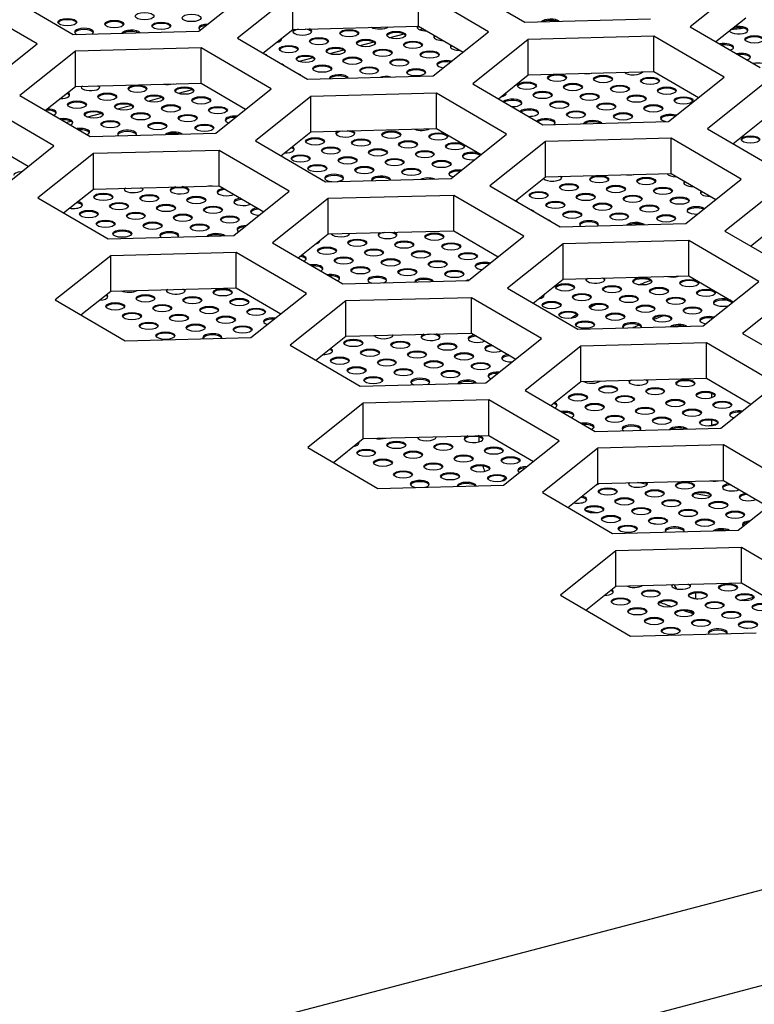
# Model space of a CAD drawing. Header units: millimetres. Extents: x 0 to 841, y 0 to 594.
# Tile 18 of 24: x 607 to 624, y 239 to 261. Entities that reach past the tile are written whole.
import ezdxf

# ---------------------------------------------------------------- set-up
doc = ezdxf.new("R2010")
doc.units = ezdxf.units.MM
for name, color, linetype in [('COMPONENT4_ANT_4', 7, 'Continuous'), ('Default', 7, 'Continuous'), ('TOPV-V6.0', 7, 'Continuous'), ('TR30风扇-V6.PQ', 7, 'Continuous'), ('贴F_', 7, 'Continuous')]:
    doc.layers.add(name, color=color, linetype=linetype)

# ---------------------------------------------------------------- blocks, each defined once
blk = doc.blocks.new('SE6')
at = {"layer": 'COMPONENT4_ANT_4', "color": 7, "linetype": 'Continuous'}
for p, q in [((84.67, 58.315), (84.594, 58.295)), ((83.529, 58.015), (83.207, 57.931)), ((84.222, 58.197), (83.9, 58.113)), ((82.835, 57.833), (82.513, 57.749)), ((82.142, 57.652), (81.82, 57.567)), ((79.368, 56.924), (79.046, 56.839)), ((78.674, 56.742), (78.352, 56.657)), ((77.981, 56.56), (77.658, 56.475)), ((76.594, 56.196), (76.49, 56.169)), ((77.287, 56.378), (76.965, 56.293)), ((90.903, 45.39), (90.903, 45.263))]:
    blk.add_line(p, q, dxfattribs=at)
for major_axis, start_param, end_param in [((1.1, 0), 3.231876, 3.46152), ((1.1, 0), 3.932839, 4.174208), ((1.1, 0), -1.189764, -0.980229), ((-1.1, 0), -4.121822, -3.994552)]:
    blk.add_ellipse((91.515, 45.621), major_axis=major_axis, ratio=0.391422, start_param=start_param, end_param=end_param, dxfattribs=at)
at = {"layer": 'TOPV-V6.0', "color": 7, "linetype": 'Continuous'}
for p, q in [((85.387, 59.409), (86.994, 58.471)), ((92.056, 59.381), (90.783, 58.367)), ((75.034, 59.128), (76.641, 58.189)), ((79.521, 58.265), (80.794, 59.279)), ((81.676, 59.116), (80.403, 58.102)), ((81.676, 58.306), (81.676, 59.116)), ((86.163, 58.253), (84.556, 59.191)), ((84.556, 58.382), (84.556, 59.191)), ((75.81, 57.971), (74.203, 58.91)), ((86.994, 58.471), (89.874, 58.546)), ((91.37, 58.025), (92.056, 58.572)), ((76.641, 58.189), (79.521, 58.265)), ((80.989, 57.759), (81.676, 58.306)), ((81.676, 58.306), (84.556, 58.382)), ((84.556, 58.382), (85.577, 57.785)), ((84.891, 57.239), (86.163, 58.253)), ((90.783, 58.367), (92.391, 57.429)), ((80.403, 58.102), (82.01, 57.163)), ((87.072, 58.074), (85.799, 57.059)), ((89.952, 58.149), (87.072, 58.074)), ((87.072, 57.264), (87.072, 58.074)), ((91.56, 57.211), (89.952, 58.149)), ((89.952, 57.339), (89.952, 58.149)), ((74.538, 56.957), (75.81, 57.971)), ((76.692, 57.808), (75.419, 56.794)), ((79.572, 57.884), (76.692, 57.808)), ((76.692, 56.998), (76.692, 57.808)), ((81.18, 56.945), (79.572, 57.884)), ((79.572, 57.074), (79.572, 57.884)), ((87.072, 57.264), (89.952, 57.339)), ((89.952, 57.339), (90.973, 56.743)), ((82.01, 57.163), (84.891, 57.239)), ((86.386, 56.717), (87.072, 57.264)), ((90.287, 56.197), (91.56, 57.211)), ((76.006, 56.451), (76.692, 56.998)), ((76.692, 56.998), (79.572, 57.074)), ((79.572, 57.074), (80.593, 56.478)), ((79.907, 55.931), (81.18, 56.945)), ((85.799, 57.059), (87.407, 56.121)), ((92.45, 57.042), (91.178, 56.028)), ((75.419, 56.794), (77.026, 55.855)), ((82.088, 56.766), (80.816, 55.752)), ((84.969, 56.842), (82.088, 56.766)), ((82.088, 55.956), (82.088, 56.766)), ((86.576, 55.903), (84.969, 56.842)), ((84.969, 56.032), (84.969, 56.842)), ((76.196, 55.637), (74.588, 56.576)), ((87.407, 56.121), (90.287, 56.197)), ((91.764, 55.686), (92.45, 56.232)), ((82.088, 55.956), (84.969, 56.032)), ((84.969, 56.032), (85.99, 55.436)), ((91.178, 56.028), (92.785, 55.089)), ((74.588, 55.766), (75.609, 55.17)), ((77.026, 55.855), (79.907, 55.931)), ((80.816, 55.752), (82.423, 54.813)), ((81.402, 55.409), (82.088, 55.956)), ((85.303, 54.889), (86.576, 55.903)), ((87.467, 55.734), (86.194, 54.72)), ((90.347, 55.81), (87.467, 55.734)), ((87.467, 54.925), (87.467, 55.734)), ((91.954, 54.872), (90.347, 55.81)), ((90.347, 55), (90.347, 55.81)), ((74.923, 54.623), (76.196, 55.637)), ((79.985, 55.534), (77.105, 55.458)), ((81.592, 54.595), (79.985, 55.534)), ((79.985, 54.724), (79.985, 55.534)), ((77.105, 55.458), (75.832, 54.444)), ((77.105, 54.648), (77.105, 55.458)), ((82.423, 54.813), (85.303, 54.889)), ((86.78, 54.378), (87.467, 54.925)), ((87.467, 54.925), (90.347, 55)), ((90.347, 55), (91.368, 54.404)), ((90.682, 53.857), (91.954, 54.872)), ((76.418, 54.102), (77.105, 54.648)), ((77.105, 54.648), (79.985, 54.724)), ((79.985, 54.724), (81.006, 54.128)), ((86.194, 54.72), (87.801, 53.782)), ((92.854, 54.698), (91.581, 53.683)), ((75.832, 54.444), (77.439, 53.505)), ((80.32, 53.581), (81.592, 54.595)), ((82.483, 54.427), (81.21, 53.413)), ((85.363, 54.502), (82.483, 54.427)), ((82.483, 53.617), (82.483, 54.427)), ((86.971, 53.564), (85.363, 54.502)), ((85.363, 53.693), (85.363, 54.502)), ((87.801, 53.782), (90.682, 53.857)), ((92.168, 53.341), (92.854, 53.888)), ((77.439, 53.505), (80.32, 53.581)), ((81.797, 53.07), (82.483, 53.617)), ((82.483, 53.617), (85.363, 53.693)), ((85.363, 53.693), (86.384, 53.096)), ((85.698, 52.55), (86.971, 53.564)), ((91.581, 53.683), (93.189, 52.745)), ((81.21, 53.413), (82.818, 52.474)), ((87.87, 53.39), (86.598, 52.376)), ((90.751, 53.466), (87.87, 53.39)), ((87.87, 52.58), (87.87, 53.39)), ((92.358, 52.527), (90.751, 53.466)), ((90.751, 52.656), (90.751, 53.466)), ((77.499, 53.119), (76.226, 52.105)), ((80.379, 53.195), (77.499, 53.119)), ((77.499, 52.309), (77.499, 53.119)), ((81.987, 52.256), (80.379, 53.195)), ((80.379, 52.385), (80.379, 53.195)), ((87.184, 52.033), (87.87, 52.58)), ((87.87, 52.58), (90.751, 52.656)), ((90.751, 52.656), (91.772, 52.06)), ((77.499, 52.309), (80.379, 52.385)), ((80.379, 52.385), (81.4, 51.789)), ((82.818, 52.474), (85.698, 52.55)), ((86.598, 52.376), (88.205, 51.437)), ((91.085, 51.513), (92.358, 52.527)), ((93.258, 52.353), (91.985, 51.339)), ((76.813, 51.762), (77.499, 52.309)), ((80.714, 51.242), (81.987, 52.256)), ((85.767, 52.158), (82.887, 52.082)), ((87.374, 51.219), (85.767, 52.158)), ((85.767, 51.348), (85.767, 52.158)), ((76.226, 52.105), (77.834, 51.166)), ((82.887, 52.082), (81.614, 51.068)), ((82.887, 51.272), (82.887, 52.082)), ((88.205, 51.437), (91.085, 51.513)), ((77.834, 51.166), (80.714, 51.242)), ((82.2, 50.726), (82.887, 51.272)), ((82.887, 51.272), (85.767, 51.348)), ((85.767, 51.348), (86.788, 50.752)), ((86.101, 50.205), (87.374, 51.219)), ((91.985, 51.339), (93.592, 50.4)), ((81.614, 51.068), (83.221, 50.129)), ((88.274, 51.045), (87.001, 50.031)), ((91.154, 51.121), (88.274, 51.045)), ((88.274, 50.236), (88.274, 51.045)), ((92.762, 50.182), (91.154, 51.121)), ((91.154, 50.311), (91.154, 51.121)), ((83.221, 50.129), (86.101, 50.205)), ((87.588, 49.689), (88.274, 50.236)), ((88.274, 50.236), (91.154, 50.311)), ((91.154, 50.311), (92.175, 49.715)), ((91.489, 49.168), (92.762, 50.182)), ((87.001, 50.031), (88.609, 49.093)), ((83.29, 49.738), (82.017, 48.724)), ((86.171, 49.813), (83.29, 49.738)), ((83.29, 48.928), (83.29, 49.738)), ((87.778, 48.875), (86.171, 49.813)), ((86.171, 49.003), (86.171, 49.813)), ((83.29, 48.928), (86.171, 49.003)), ((86.171, 49.003), (87.191, 48.407)), ((88.609, 49.093), (91.489, 49.168)), ((82.604, 48.381), (83.29, 48.928)), ((86.505, 47.861), (87.778, 48.875)), ((91.549, 48.782), (88.669, 48.706)), ((93.156, 47.843), (91.549, 48.782)), ((91.549, 47.972), (91.549, 48.782)), ((82.017, 48.724), (83.625, 47.785)), ((88.669, 48.706), (87.396, 47.692)), ((88.669, 47.896), (88.669, 48.706)), ((83.625, 47.785), (86.505, 47.861)), ((87.982, 47.35), (88.669, 47.896)), ((88.669, 47.896), (91.549, 47.972)), ((91.549, 47.972), (92.57, 47.376)), ((91.883, 46.829), (93.156, 47.843)), ((87.396, 47.692), (89.003, 46.753)), ((89.003, 46.753), (91.883, 46.829)), ((89.081, 46.356), (87.808, 45.342)), ((91.962, 46.432), (89.081, 46.356)), ((89.081, 45.547), (89.081, 46.356)), ((93.569, 45.493), (91.962, 46.432)), ((91.962, 45.622), (91.962, 46.432)), ((89.081, 45.547), (91.962, 45.622)), ((91.962, 45.622), (92.983, 45.026)), ((88.395, 45), (89.081, 45.547)), ((87.808, 45.342), (89.416, 44.404)), ((89.416, 44.404), (92.296, 44.479)), ((55.469, 28.896), (96.036, 39.54)), ((55.646, 26.743), (96.916, 37.573))]:
    blk.add_line(p, q, dxfattribs=at)
at = {"layer": 'TR30风扇-V6.PQ', "color": 7, "linetype": 'Continuous'}
for p, q in [((91.283, 51.67), (91.283, 51.692)), ((91.283, 49.864), (91.283, 49.962)), ((91.283, 49.233), (91.283, 49.349)), ((89.798, 47.877), (89.574, 47.92)), ((91.248, 47.598), (90.899, 47.665)), ((88.641, 47.227), (88.383, 47.277)), ((90.039, 46.958), (89.875, 46.99)), ((90.566, 46.857), (90.476, 46.875))]:
    blk.add_line(p, q, dxfattribs=at)
for centre, major_axis, start_param, end_param in [((97.436, 49.782), (-22.5, 0), -1.327722, -1.312976), ((98.939, 48.904), (13, 0), -3.940587, -3.913474), ((98.939, 48.904), (13, 0), -3.795747, -3.776767), ((98.939, 48.904), (13, 0), -3.739244, -3.719264), ((98.939, 47.984), (13, 0), -3.971214, -3.947476), ((98.939, 47.984), (13, 0), -3.912124, -3.896477), ((98.939, 44.763), (-13.75, 0), -0.980229, -0.973136), ((98.939, 44.763), (-13.75, 0), -0.991725, -0.980229), ((98.939, 48.904), (13, 0), 3.129402, 3.151796), ((98.939, 48.904), (13, 0), 3.260334, 3.285929), ((98.939, 45.683), (-13.75, 0), -0.450222, -0.434849), ((98.939, 48.904), (13, 0), 3.963682, 3.992328), ((98.939, 48.904), (13, 0), 4.020094, 4.04209), ((98.939, 48.904), (13, 0), 4.142308, 4.157373)]:
    blk.add_ellipse(centre, major_axis=major_axis, ratio=0.391422, start_param=start_param, end_param=end_param, dxfattribs=at)
at = {"layer": '贴F_', "color": 7, "linetype": 'Continuous'}
for centre, major_axis in [((78.276, 58.61), (-0.217, 0)), ((76.505, 58.47), (-0.217, 0)), ((77.582, 58.428), (-0.217, 0)), ((78.659, 58.386), (-0.217, 0)), ((79.353, 58.568), (-0.217, 0)), ((82.968, 58.218), (-0.217, 0)), ((84.045, 58.176), (-0.217, 0)), ((82.274, 58.036), (-0.217, 0)), ((83.351, 57.994), (-0.217, 0)), ((84.428, 57.952), (-0.217, 0)), ((92.256, 58.077), (0.217, 0)), ((81.581, 57.854), (-0.217, 0)), ((82.658, 57.812), (-0.217, 0)), ((83.735, 57.77), (-0.217, 0)), ((84.812, 57.729), (-0.217, 0)), ((81.964, 57.63), (-0.217, 0)), ((83.041, 57.589), (-0.217, 0)), ((84.118, 57.547), (-0.217, 0)), ((82.348, 57.407), (-0.217, 0)), ((83.425, 57.365), (-0.217, 0)), ((84.502, 57.323), (-0.217, 0)), ((87.04, 57.015), (-0.217, 0)), ((87.733, 57.197), (-0.217, 0)), ((88.788, 57.168), (0.217, 0)), ((89.865, 57.126), (0.217, 0)), ((78.113, 56.945), (-0.217, 0)), ((79.19, 56.903), (-0.217, 0)), ((87.401, 56.804), (0.217, 0)), ((88.095, 56.986), (0.217, 0)), ((89.172, 56.944), (0.217, 0)), ((90.249, 56.902), (0.217, 0)), ((76.726, 56.581), (-0.217, 0)), ((77.419, 56.763), (-0.217, 0)), ((78.497, 56.721), (-0.217, 0)), ((79.574, 56.679), (-0.217, 0)), ((87.785, 56.58), (0.217, 0)), ((88.478, 56.762), (0.217, 0)), ((89.555, 56.72), (0.217, 0)), ((90.632, 56.678), (0.217, 0)), ((77.11, 56.357), (-0.217, 0)), ((77.803, 56.539), (-0.217, 0)), ((78.88, 56.497), (-0.217, 0)), ((79.957, 56.455), (-0.217, 0)), ((88.168, 56.356), (0.217, 0)), ((88.862, 56.538), (0.217, 0)), ((89.939, 56.496), (0.217, 0)), ((77.493, 56.133), (-0.217, 0)), ((78.187, 56.315), (-0.217, 0)), ((79.264, 56.273), (-0.217, 0)), ((89.245, 56.314), (0.217, 0)), ((78.57, 56.091), (-0.217, 0)), ((79.647, 56.049), (-0.217, 0)), ((83.933, 55.894), (0.217, 0)), ((82.185, 55.741), (-0.217, 0)), ((83.24, 55.712), (0.217, 0)), ((84.317, 55.67), (0.217, 0)), ((85.011, 55.852), (0.217, 0)), ((92.167, 55.782), (0.217, 0)), ((82.546, 55.53), (0.217, 0)), ((83.624, 55.488), (0.217, 0)), ((84.701, 55.446), (0.217, 0)), ((85.394, 55.628), (0.217, 0)), ((81.853, 55.348), (0.217, 0)), ((82.93, 55.306), (0.217, 0)), ((84.007, 55.264), (0.217, 0)), ((85.084, 55.222), (0.217, 0)), ((82.236, 55.124), (0.217, 0)), ((83.314, 55.082), (0.217, 0)), ((84.391, 55.04), (0.217, 0)), ((88.699, 54.872), (0.217, 0)), ((89.776, 54.83), (0.217, 0)), ((88.005, 54.69), (0.217, 0)), ((89.082, 54.648), (0.217, 0)), ((90.16, 54.606), (0.217, 0)), ((77.33, 54.467), (-0.217, 0)), ((78.385, 54.438), (0.217, 0)), ((79.462, 54.396), (0.217, 0)), ((87.312, 54.508), (0.217, 0)), ((88.389, 54.466), (0.217, 0)), ((89.466, 54.424), (0.217, 0)), ((90.543, 54.382), (0.217, 0)), ((76.998, 54.074), (0.217, 0)), ((77.692, 54.256), (0.217, 0)), ((78.769, 54.214), (0.217, 0)), ((79.846, 54.172), (0.217, 0)), ((87.695, 54.284), (0.217, 0)), ((88.773, 54.242), (0.217, 0)), ((89.85, 54.2), (0.217, 0)), ((77.382, 53.85), (0.217, 0)), ((78.075, 54.032), (0.217, 0)), ((79.152, 53.99), (0.217, 0)), ((80.23, 53.948), (0.217, 0)), ((88.079, 54.06), (0.217, 0)), ((89.156, 54.018), (0.217, 0)), ((90.233, 53.976), (0.217, 0)), ((77.765, 53.626), (0.217, 0)), ((78.459, 53.808), (0.217, 0)), ((79.536, 53.766), (0.217, 0)), ((83.151, 53.416), (0.217, 0)), ((84.921, 53.556), (0.217, 0)), ((82.457, 53.234), (0.217, 0)), ((83.534, 53.192), (0.217, 0)), ((84.228, 53.374), (0.217, 0)), ((85.305, 53.332), (0.217, 0)), ((82.841, 53.01), (0.217, 0)), ((83.918, 52.968), (0.217, 0)), ((84.611, 53.15), (0.217, 0)), ((85.688, 53.108), (0.217, 0)), ((83.224, 52.786), (0.217, 0)), ((84.301, 52.744), (0.217, 0)), ((84.995, 52.926), (0.217, 0)), ((85.378, 52.702), (0.217, 0)), ((89.687, 52.534), (0.217, 0)), ((90.764, 52.492), (0.217, 0)), ((80.067, 52.282), (0.217, 0)), ((87.916, 52.394), (0.217, 0)), ((88.993, 52.352), (0.217, 0)), ((90.07, 52.311), (0.217, 0)), ((91.147, 52.269), (0.217, 0)), ((78.296, 52.142), (0.217, 0)), ((79.373, 52.1), (0.217, 0)), ((80.45, 52.058), (0.217, 0)), ((88.3, 52.171), (0.217, 0)), ((89.377, 52.129), (0.217, 0)), ((90.454, 52.087), (0.217, 0)), ((77.603, 51.96), (0.217, 0)), ((78.68, 51.918), (0.217, 0)), ((79.757, 51.876), (0.217, 0)), ((80.834, 51.834), (0.217, 0)), ((87.606, 51.989), (0.217, 0)), ((88.683, 51.947), (0.217, 0)), ((89.76, 51.905), (0.217, 0)), ((90.837, 51.863), (0.217, 0)), ((77.986, 51.736), (0.217, 0)), ((79.063, 51.694), (0.217, 0)), ((80.14, 51.652), (0.217, 0)), ((87.99, 51.765), (0.217, 0)), ((89.067, 51.723), (0.217, 0)), ((90.144, 51.681), (0.217, 0)), ((78.37, 51.512), (0.217, 0)), ((79.447, 51.47), (0.217, 0)), ((80.524, 51.428), (0.217, 0)), ((88.373, 51.541), (0.217, 0)), ((78.753, 51.288), (0.217, 0)), ((83.062, 51.121), (0.217, 0)), ((84.139, 51.079), (0.217, 0)), ((85.216, 51.037), (0.217, 0)), ((82.752, 50.715), (0.217, 0)), ((83.445, 50.897), (0.217, 0)), ((84.522, 50.855), (0.217, 0)), ((85.599, 50.813), (0.217, 0)), ((83.135, 50.491), (0.217, 0)), ((83.829, 50.673), (0.217, 0)), ((84.906, 50.631), (0.217, 0)), ((85.983, 50.589), (0.217, 0)), ((83.519, 50.267), (0.217, 0)), ((84.212, 50.449), (0.217, 0)), ((85.289, 50.407), (0.217, 0)), ((88.904, 50.057), (0.217, 0)), ((89.981, 50.015), (0.217, 0)), ((90.675, 50.197), (0.217, 0)), ((88.211, 49.875), (0.217, 0)), ((89.288, 49.833), (0.217, 0)), ((91.137, 49.927), (-0.217, 0)), ((88.594, 49.651), (0.217, 0)), ((89.75, 49.563), (-0.217, 0)), ((90.443, 49.745), (-0.217, 0)), ((91.521, 49.703), (-0.217, 0)), ((89.056, 49.381), (-0.217, 0)), ((90.133, 49.339), (-0.217, 0)), ((90.827, 49.521), (-0.217, 0)), ((91.211, 49.297), (-0.217, 0)), ((84.049, 48.783), (0.217, 0)), ((85.127, 48.741), (0.217, 0)), ((86.282, 48.653), (-0.217, 0)), ((83.356, 48.601), (0.217, 0)), ((84.433, 48.559), (0.217, 0)), ((85.589, 48.471), (-0.217, 0)), ((86.666, 48.429), (-0.217, 0)), ((83.739, 48.377), (0.217, 0)), ((84.895, 48.289), (-0.217, 0)), ((85.972, 48.247), (-0.217, 0)), ((84.202, 48.107), (-0.217, 0)), ((85.279, 48.065), (-0.217, 0)), ((86.356, 48.023), (-0.217, 0)), ((90.664, 47.855), (-0.217, 0)), ((88.894, 47.715), (-0.217, 0)), ((89.971, 47.673), (-0.217, 0)), ((91.048, 47.631), (-0.217, 0)), ((88.584, 47.309), (-0.217, 0)), ((89.277, 47.491), (-0.217, 0)), ((90.354, 47.449), (-0.217, 0)), ((91.431, 47.407), (-0.217, 0)), ((88.967, 47.085), (-0.217, 0)), ((89.661, 47.267), (-0.217, 0)), ((90.738, 47.225), (-0.217, 0)), ((91.815, 47.184), (-0.217, 0)), ((89.351, 46.862), (-0.217, 0)), ((90.044, 47.044), (-0.217, 0)), ((91.121, 47.002), (-0.217, 0)), ((91.652, 45.518), (-0.217, 0)), ((89.881, 45.378), (-0.217, 0)), ((90.959, 45.336), (-0.217, 0)), ((92.036, 45.294), (-0.217, 0)), ((89.188, 45.196), (-0.217, 0)), ((90.265, 45.154), (-0.217, 0)), ((91.342, 45.112), (-0.217, 0)), ((92.419, 45.07), (-0.217, 0)), ((89.572, 44.972), (-0.217, 0)), ((90.649, 44.93), (-0.217, 0)), ((91.726, 44.888), (-0.217, 0)), ((89.955, 44.748), (-0.217, 0)), ((91.032, 44.706), (-0.217, 0)), ((92.109, 44.664), (-0.217, 0)), ((90.339, 44.524), (-0.217, 0))]:
    blk.add_ellipse(centre, major_axis=major_axis, ratio=0.391422, dxfattribs=at)
for centre, major_axis, start_param, end_param in [((76.505, 58.442), (-0.217, 0), 3.306765, 6.118013), ((77.582, 58.4), (-0.217, 0), 3.306765, 6.118013), ((78.659, 58.358), (-0.217, 0), 3.306765, 6.118013), ((87.586, 58.456), (-0.217, 0), 3.566281, 5.992433), ((87.586, 58.428), (-0.217, 0), 3.953937, 5.604778), ((76.889, 58.246), (-0.217, 0), 2.572864, 6.283185), ((76.889, 58.246), (-0.217, 0), 0, 0.702665), ((76.889, 58.218), (-0.217, 0), 3.306765, 6.118013), ((77.966, 58.204), (-0.217, 0), 3.440932, 6.117783), ((77.966, 58.176), (-0.217, 0), 3.801009, 5.757706), ((79.736, 58.344), (-0.217, 0), 4.751899, 6.283185), ((79.736, 58.344), (-0.217, 0), 0, 0.618025), ((79.736, 58.316), (-0.217, 0), 4.925817, 6.118013), ((81.891, 58.26), (-0.217, 0), 0, 3.85315), ((81.891, 58.26), (-0.217, 0), 5.705564, 6.283185), ((81.891, 58.232), (-0.217, 0), 5.15851, 6.118013), ((81.891, 58.232), (-0.217, 0), 3.306765, 4.400205), ((82.968, 58.19), (-0.217, 0), 3.306765, 6.118013), ((83.661, 58.4), (-0.217, 0), 0.586213, 2.689316), ((84.045, 58.148), (-0.217, 0), 3.306765, 6.118013), ((84.738, 58.358), (-0.217, 0), 6.016181, 6.283185), ((84.738, 58.358), (-0.217, 0), 0, 1.584722), ((84.738, 58.33), (-0.217, 0), 5.673476, 6.118013), ((91.894, 58.289), (-0.217, 0), 0.188143, 5.181781), ((91.894, 58.261), (-0.217, 0), 3.306765, 5.491014), ((81.197, 58.078), (-0.217, 0), 2.036739, 3.333185), ((81.197, 58.05), (-0.217, 0), 3.306765, 3.545327), ((82.274, 58.008), (-0.217, 0), 3.306765, 6.118013), ((83.351, 57.966), (-0.217, 0), 3.306765, 6.118013), ((84.428, 57.925), (-0.217, 0), 3.306765, 6.118013), ((85.122, 58.134), (-0.217, 0), 5.879598, 6.283185), ((85.122, 58.134), (-0.217, 0), 0, 1.584722), ((85.122, 58.106), (-0.217, 0), 5.673476, 6.118013), ((92.256, 58.05), (0.217, 0), 0.165173, 2.97642), ((81.581, 57.826), (-0.217, 0), 3.306765, 6.118013), ((82.658, 57.784), (-0.217, 0), 3.306765, 6.118013), ((83.735, 57.743), (-0.217, 0), 3.306765, 6.118013), ((84.812, 57.701), (-0.217, 0), 3.306765, 6.118013), ((85.505, 57.911), (-0.217, 0), 5.879598, 6.283185), ((85.505, 57.911), (-0.217, 0), 0, 1.584722), ((85.505, 57.883), (-0.217, 0), 5.673476, 6.118013), ((91.562, 57.896), (0.217, 0), 0, 2.051153), ((91.562, 57.868), (0.217, 0), 0.165173, 1.863897), ((91.562, 57.896), (0.217, 0), 5.413166, 6.283185), ((80.887, 57.672), (-0.217, 0), 3.441561, 4.022758), ((81.964, 57.603), (-0.217, 0), 3.306765, 6.118013), ((83.041, 57.561), (-0.217, 0), 3.306765, 6.118013), ((84.118, 57.519), (-0.217, 0), 3.306765, 6.118013), ((85.195, 57.505), (-0.217, 0), 4.136007, 6.283185), ((85.195, 57.477), (-0.217, 0), 4.281292, 6.118013), ((91.946, 57.672), (0.217, 0), 0, 2.051153), ((91.946, 57.644), (0.217, 0), 0.165173, 1.863897), ((91.946, 57.672), (0.217, 0), 5.413166, 6.283185), ((92.329, 57.448), (0.217, 0), 0, 2.051153), ((81.271, 57.449), (-0.217, 0), 3.441561, 4.022758), ((82.348, 57.379), (-0.217, 0), 3.306765, 6.118013), ((83.425, 57.337), (-0.217, 0), 3.306765, 6.118013), ((84.502, 57.295), (-0.217, 0), 3.306765, 6.118013), ((85.195, 57.505), (-0.217, 0), 0, 1.233917), ((89.482, 57.35), (0.217, 0), 3.475141, 6.083574), ((81.654, 57.225), (-0.217, 0), 3.441561, 4.022758), ((82.731, 57.183), (-0.217, 0), 3.201023, 6.283185), ((82.731, 57.183), (-0.217, 0), 0, 0.074506), ((82.731, 57.155), (-0.217, 0), 3.534893, 6.023822), ((83.808, 57.141), (-0.217, 0), 4.163858, 5.394856), ((87.733, 57.169), (-0.217, 0), 3.306765, 6.118013), ((88.427, 57.379), (-0.217, 0), 1.260341, 2.015188), ((88.788, 57.14), (0.217, 0), 0.165173, 2.97642), ((89.865, 57.098), (0.217, 0), 0.165173, 2.97642), ((77.036, 56.987), (-0.217, 0), 0, 3.454217), ((77.036, 56.987), (-0.217, 0), 6.104498, 6.283185), ((77.036, 56.959), (-0.217, 0), 5.742063, 6.118013), ((77.036, 56.959), (-0.217, 0), 3.306765, 3.816651), ((78.113, 56.917), (-0.217, 0), 3.306765, 6.118013), ((78.807, 57.127), (-0.217, 0), 1.090406, 2.185123), ((79.19, 56.875), (-0.217, 0), 3.306765, 6.118013), ((87.04, 56.987), (-0.217, 0), 3.306765, 6.118013), ((87.401, 56.776), (0.217, 0), 0.165173, 2.97642), ((88.095, 56.958), (0.217, 0), 0.165173, 2.97642), ((89.172, 56.916), (0.217, 0), 0.165173, 2.97642), ((90.249, 56.874), (0.217, 0), 0.165173, 2.97642), ((76.342, 56.805), (-0.217, 0), 1.569186, 3.800739), ((76.342, 56.777), (-0.217, 0), 3.306765, 3.956843), ((76.726, 56.553), (-0.217, 0), 3.306765, 6.118013), ((77.419, 56.735), (-0.217, 0), 3.306765, 6.118013), ((78.497, 56.693), (-0.217, 0), 3.306765, 6.118013), ((79.574, 56.651), (-0.217, 0), 3.306765, 6.118013), ((86.346, 56.833), (-0.217, 0), 1.983973, 3.385951), ((86.708, 56.622), (0.217, 0), 0, 2.811592), ((86.708, 56.594), (0.217, 0), 0.165173, 2.597296), ((86.346, 56.805), (-0.217, 0), 3.306765, 3.588025), ((87.785, 56.552), (0.217, 0), 0.165173, 2.97642), ((88.478, 56.734), (0.217, 0), 0.165173, 2.97642), ((89.555, 56.692), (0.217, 0), 0.165173, 2.97642), ((90.632, 56.65), (0.217, 0), 0.165173, 2.97642), ((76.032, 56.371), (-0.217, 0), 3.306765, 4.813816), ((76.032, 56.399), (-0.217, 0), 2.406529, 4.650471), ((77.11, 56.329), (-0.217, 0), 3.306765, 6.118013), ((77.803, 56.511), (-0.217, 0), 3.306765, 6.118013), ((78.88, 56.469), (-0.217, 0), 3.306765, 6.118013), ((79.957, 56.427), (-0.217, 0), 3.306765, 6.118013), ((86.708, 56.622), (0.217, 0), 4.652728, 6.283185), ((87.091, 56.398), (0.217, 0), 0, 2.811592), ((87.091, 56.37), (0.217, 0), 0.165173, 2.597296), ((88.168, 56.328), (0.217, 0), 0.165173, 2.97642), ((88.862, 56.51), (0.217, 0), 0.165173, 2.97642), ((89.939, 56.468), (0.217, 0), 0.165173, 2.97642), ((76.416, 56.175), (-0.217, 0), 2.406529, 5.05779), ((76.416, 56.147), (-0.217, 0), 3.306765, 4.863078), ((77.493, 56.105), (-0.217, 0), 3.306765, 6.118013), ((78.187, 56.287), (-0.217, 0), 3.306765, 6.118013), ((79.264, 56.245), (-0.217, 0), 3.306765, 6.118013), ((80.341, 56.231), (-0.217, 0), 4.496283, 6.283185), ((80.341, 56.231), (-0.217, 0), 0, 0.873641), ((80.341, 56.203), (-0.217, 0), 4.649026, 6.118013), ((87.091, 56.398), (0.217, 0), 4.652728, 6.283185), ((87.475, 56.174), (0.217, 0), 0, 2.811592), ((87.475, 56.146), (0.217, 0), 0.165173, 2.597296), ((88.552, 56.132), (0.217, 0), 0.294171, 2.981358), ((88.552, 56.104), (0.217, 0), 0.653363, 2.622167), ((89.245, 56.286), (0.217, 0), 0.165173, 2.97642), ((90.322, 56.272), (0.217, 0), 0.867314, 4.267512), ((90.322, 56.244), (0.217, 0), 1.014646, 2.97642), ((76.8, 55.951), (-0.217, 0), 2.406529, 5.05779), ((76.8, 55.923), (-0.217, 0), 3.306765, 4.863078), ((77.877, 55.909), (-0.217, 0), 2.834697, 6.283185), ((77.877, 55.881), (-0.217, 0), 3.306765, 6.118013), ((78.57, 56.063), (-0.217, 0), 3.306765, 6.118013), ((79.647, 56.021), (-0.217, 0), 3.306765, 6.118013), ((82.878, 55.923), (-0.217, 0), 0, 3.895047), ((82.878, 55.923), (-0.217, 0), 5.663667, 6.283185), ((82.878, 55.895), (-0.217, 0), 5.056169, 6.118013), ((82.878, 55.895), (-0.217, 0), 3.306765, 4.502546), ((84.627, 56.076), (0.217, 0), 3.878721, 5.679994), ((87.475, 56.174), (0.217, 0), 5.708189, 6.283185), ((77.877, 55.909), (-0.217, 0), 0, 0.440833), ((78.954, 55.867), (-0.217, 0), 3.685214, 5.873501), ((78.954, 55.839), (-0.217, 0), 4.114356, 5.444358), ((82.185, 55.713), (-0.217, 0), 3.306765, 6.118013), ((83.24, 55.684), (0.217, 0), 0.165173, 2.97642), ((83.933, 55.866), (0.217, 0), 0.165173, 2.97642), ((85.011, 55.824), (0.217, 0), 0.165173, 2.97642), ((92.167, 55.754), (0.217, 0), 0.165173, 2.97642), ((81.491, 55.559), (-0.217, 0), 1.532816, 3.837109), ((81.491, 55.531), (-0.217, 0), 3.306765, 3.991151), ((82.546, 55.502), (0.217, 0), 0.165173, 2.97642), ((83.624, 55.46), (0.217, 0), 0.165173, 2.97642), ((84.317, 55.642), (0.217, 0), 0.165173, 2.97642), ((85.394, 55.6), (0.217, 0), 0.165173, 2.97642), ((81.853, 55.32), (0.217, 0), 0.165173, 2.97642), ((82.93, 55.278), (0.217, 0), 0.165173, 2.97642), ((84.007, 55.236), (0.217, 0), 0.165173, 2.97642), ((84.701, 55.418), (0.217, 0), 0.165173, 2.97642), ((85.778, 55.404), (0.217, 0), 0.323676, 5.046248), ((85.778, 55.376), (0.217, 0), 0.512882, 2.97642), ((82.236, 55.096), (0.217, 0), 0.165173, 2.97642), ((83.314, 55.054), (0.217, 0), 0.165173, 2.97642), ((84.391, 55.012), (0.217, 0), 0.165173, 2.97642), ((85.084, 55.194), (0.217, 0), 0.165173, 2.97642), ((85.468, 54.998), (0.217, 0), 1.227735, 4.142189), ((85.468, 54.97), (0.217, 0), 1.375451, 2.97642), ((75.486, 54.957), (-0.217, 0), 4.894132, 6.283185), ((82.62, 54.9), (0.217, 0), 0, 4.483142), ((82.62, 54.872), (0.217, 0), 0.165173, 2.97642), ((82.62, 54.9), (0.217, 0), 5.075573, 6.283185), ((83.697, 54.858), (0.217, 0), 0, 3.341376), ((83.697, 54.83), (0.217, 0), 0.263923, 2.97642), ((83.697, 54.858), (0.217, 0), 6.217339, 6.283185), ((84.774, 54.816), (0.217, 0), 0.830668, 2.444861), ((87.622, 54.914), (0.217, 0), 3.485862, 6.283185), ((87.622, 54.886), (0.217, 0), 0.165173, 0.591813), ((87.622, 54.914), (0.217, 0), 0, 0.240813), ((88.699, 54.844), (0.217, 0), 0.165173, 2.97642), ((89.392, 55.054), (0.217, 0), 4.387298, 5.171416), ((89.776, 54.802), (0.217, 0), 0.165173, 2.97642), ((90.47, 55.012), (0.217, 0), 3.306765, 4.726314), ((76.947, 54.691), (-0.217, 0), 2.175225, 2.628736), ((78.024, 54.649), (-0.217, 0), 0, 3.488343), ((78.024, 54.649), (-0.217, 0), 6.070372, 6.283185), ((78.024, 54.621), (-0.217, 0), 5.701324, 6.118013), ((78.024, 54.621), (-0.217, 0), 3.306765, 3.85739), ((79.079, 54.62), (0.217, 0), 1.979038, 6.283185), ((79.079, 54.592), (0.217, 0), 0.165173, 2.97642), ((79.079, 54.62), (0.217, 0), 0, 1.296491), ((79.772, 54.802), (0.217, 0), 4.573025, 4.985689), ((80.156, 54.578), (0.217, 0), 1.853657, 5.610663), ((80.156, 54.55), (0.217, 0), 1.653873, 2.97642), ((88.005, 54.662), (0.217, 0), 0.165173, 2.97642), ((89.082, 54.62), (0.217, 0), 0.165173, 2.97642), ((90.16, 54.578), (0.217, 0), 0.165173, 2.97642), ((90.853, 54.788), (0.217, 0), 2.738005, 4.726314), ((90.853, 54.76), (0.217, 0), 2.531883, 2.97642), ((77.33, 54.439), (-0.217, 0), 3.306765, 6.118013), ((78.385, 54.41), (0.217, 0), 0.165173, 2.97642), ((79.462, 54.368), (0.217, 0), 0.165173, 2.97642), ((80.539, 54.354), (0.217, 0), 1.853657, 5.610663), ((80.539, 54.326), (0.217, 0), 1.653873, 2.97642), ((86.618, 54.326), (0.217, 0), 0.299969, 0.70152), ((87.312, 54.48), (0.217, 0), 0.165173, 2.97642), ((88.389, 54.438), (0.217, 0), 0.165173, 2.97642), ((89.466, 54.396), (0.217, 0), 0.165173, 2.97642), ((90.543, 54.354), (0.217, 0), 0.165173, 2.97642), ((91.237, 54.564), (0.217, 0), 2.738005, 4.726314), ((91.237, 54.536), (0.217, 0), 2.531883, 2.97642), ((76.637, 54.285), (-0.217, 0), 1.163035, 4.206889), ((76.637, 54.257), (-0.217, 0), 3.306765, 4.352054), ((77.692, 54.228), (0.217, 0), 0.165173, 2.97642), ((78.769, 54.186), (0.217, 0), 0.165173, 2.97642), ((79.846, 54.144), (0.217, 0), 0.165173, 2.97642), ((80.923, 54.13), (0.217, 0), 1.853657, 4.616556), ((80.923, 54.102), (0.217, 0), 1.653873, 2.97642), ((87.002, 54.102), (0.217, 0), 0.299969, 0.881166), ((87.695, 54.256), (0.217, 0), 0.165173, 2.97642), ((88.773, 54.214), (0.217, 0), 0.165173, 2.97642), ((89.85, 54.172), (0.217, 0), 0.165173, 2.97642), ((90.927, 54.158), (0.217, 0), 0.534953, 4.834971), ((90.927, 54.13), (0.217, 0), 0.700063, 2.97642), ((76.998, 54.046), (0.217, 0), 0.165173, 2.97642), ((78.075, 54.004), (0.217, 0), 0.165173, 2.97642), ((79.152, 53.962), (0.217, 0), 0.165173, 2.97642), ((80.23, 53.92), (0.217, 0), 0.165173, 2.97642), ((87.385, 53.878), (0.217, 0), 0.299969, 0.881166), ((88.079, 54.032), (0.217, 0), 0.165173, 2.97642), ((88.463, 53.836), (0.217, 0), 0, 3.659085), ((89.156, 53.99), (0.217, 0), 0.165173, 2.97642), ((90.233, 53.948), (0.217, 0), 0.165173, 2.97642), ((77.382, 53.822), (0.217, 0), 0.165173, 2.97642), ((78.459, 53.78), (0.217, 0), 0.165173, 2.97642), ((79.536, 53.738), (0.217, 0), 0.165173, 2.97642), ((80.613, 53.724), (0.217, 0), 1.604593, 3.765331), ((80.613, 53.696), (0.217, 0), 1.77782, 2.97642), ((88.463, 53.808), (0.217, 0), 0.165173, 2.97642), ((88.463, 53.836), (0.217, 0), 5.899629, 6.283185), ((89.54, 53.794), (0.217, 0), 0.466064, 2.809465), ((89.54, 53.766), (0.217, 0), 0.866018, 2.409511), ((77.765, 53.598), (0.217, 0), 0.165173, 2.97642), ((78.842, 53.584), (0.217, 0), 0, 3.720768), ((78.842, 53.556), (0.217, 0), 0.165173, 2.97642), ((78.842, 53.584), (0.217, 0), 5.837946, 6.283185), ((79.92, 53.542), (0.217, 0), 0.407429, 2.868101), ((79.92, 53.514), (0.217, 0), 0.790491, 2.485038), ((82.767, 53.64), (0.217, 0), 3.394335, 6.16438), ((82.767, 53.612), (0.217, 0), 0.165173, 0.210866), ((83.844, 53.598), (0.217, 0), 2.514952, 6.283185), ((83.844, 53.57), (0.217, 0), 1.893709, 2.97642), ((83.844, 53.57), (0.217, 0), 0.165173, 1.38182), ((83.844, 53.598), (0.217, 0), 0, 0.760577), ((84.921, 53.528), (0.217, 0), 0.165173, 2.97642), ((82.074, 53.458), (0.217, 0), 5.305671, 6.283185), ((82.457, 53.206), (0.217, 0), 0.165173, 2.97642), ((82.074, 53.43), (0.217, 0), 0.165173, 0.306923), ((82.074, 53.458), (0.217, 0), 0, 0.064253), ((83.151, 53.388), (0.217, 0), 0.165173, 2.97642), ((83.534, 53.164), (0.217, 0), 0.165173, 2.97642), ((84.228, 53.346), (0.217, 0), 0.165173, 2.97642), ((85.305, 53.304), (0.217, 0), 0.165173, 2.97642), ((81.764, 53.024), (0.217, 0), 0.165173, 1.215982), ((81.764, 53.052), (0.217, 0), 0, 1.070796), ((81.764, 53.052), (0.217, 0), 5.548122, 6.283185), ((82.841, 52.982), (0.217, 0), 0.165173, 2.97642), ((83.918, 52.94), (0.217, 0), 0.165173, 2.97642), ((84.611, 53.122), (0.217, 0), 0.165173, 2.97642), ((85.688, 53.08), (0.217, 0), 0.165173, 2.97642), ((82.147, 52.828), (0.217, 0), 0, 1.916197), ((82.147, 52.8), (0.217, 0), 0.165173, 1.721485), ((82.147, 52.828), (0.217, 0), 5.548122, 6.283185), ((83.224, 52.758), (0.217, 0), 0.165173, 2.97642), ((84.301, 52.716), (0.217, 0), 0.165173, 2.97642), ((84.995, 52.898), (0.217, 0), 0.165173, 2.97642), ((86.072, 52.884), (0.217, 0), 0.923322, 4.446602), ((86.072, 52.856), (0.217, 0), 1.06946, 2.97642), ((82.531, 52.604), (0.217, 0), 0, 1.916197), ((82.531, 52.576), (0.217, 0), 0.165173, 1.721485), ((82.531, 52.604), (0.217, 0), 5.548122, 6.283185), ((83.608, 52.562), (0.217, 0), 0, 4.124468), ((83.608, 52.534), (0.217, 0), 0.165173, 2.97642), ((84.685, 52.52), (0.217, 0), 0.097881, 3.177648), ((84.685, 52.492), (0.217, 0), 0.434182, 2.841347), ((85.378, 52.674), (0.217, 0), 0.165173, 2.97642), ((88.61, 52.576), (0.217, 0), 2.934011, 6.283185), ((88.61, 52.548), (0.217, 0), 2.566032, 2.97642), ((88.61, 52.548), (0.217, 0), 0.165173, 0.709497), ((88.61, 52.576), (0.217, 0), 0, 0.341518), ((89.687, 52.506), (0.217, 0), 0.165173, 2.97642), ((90.38, 52.716), (0.217, 0), 4.180502, 5.378213), ((78.99, 52.296), (0.217, 0), 0.165173, 0.72271), ((78.99, 52.324), (0.217, 0), 0, 0.35247), ((83.608, 52.562), (0.217, 0), 5.434247, 6.283185), ((85.762, 52.478), (0.217, 0), 1.801315, 2.183142), ((87.916, 52.366), (0.217, 0), 0.165173, 2.97642), ((88.993, 52.325), (0.217, 0), 0.165173, 2.97642), ((90.07, 52.283), (0.217, 0), 0.165173, 2.97642), ((90.764, 52.465), (0.217, 0), 0.165173, 2.97642), ((77.219, 52.184), (0.217, 0), 4.790597, 6.283185), ((77.219, 52.156), (0.217, 0), 0.165173, 0.740849), ((77.219, 52.184), (0.217, 0), 0, 0.590567), ((77.913, 52.366), (0.217, 0), 3.781834, 5.776881), ((78.296, 52.114), (0.217, 0), 0.165173, 2.97642), ((78.99, 52.324), (0.217, 0), 2.923059, 6.283185), ((78.99, 52.296), (0.217, 0), 2.55282, 2.97642), ((79.373, 52.072), (0.217, 0), 0.165173, 2.97642), ((80.067, 52.254), (0.217, 0), 0.165173, 2.97642), ((87.223, 52.212), (0.217, 0), 5.133405, 6.283185), ((87.223, 52.185), (0.217, 0), 0.165173, 0.440007), ((87.223, 52.212), (0.217, 0), 0, 0.23652), ((88.3, 52.143), (0.217, 0), 0.165173, 2.97642), ((89.377, 52.101), (0.217, 0), 0.165173, 2.97642), ((90.454, 52.059), (0.217, 0), 0.165173, 2.97642), ((91.147, 52.241), (0.217, 0), 0.165173, 2.97642), ((91.531, 52.045), (0.217, 0), 0, 5.412677), ((77.603, 51.932), (0.217, 0), 0.165173, 2.97642), ((78.68, 51.89), (0.217, 0), 0.165173, 2.97642), ((79.757, 51.848), (0.217, 0), 0.165173, 2.97642), ((80.45, 52.03), (0.217, 0), 0.165173, 2.97642), ((87.606, 51.961), (0.217, 0), 0.165173, 2.97642), ((88.683, 51.919), (0.217, 0), 0.165173, 2.97642), ((89.76, 51.877), (0.217, 0), 0.165173, 2.97642), ((90.837, 51.835), (0.217, 0), 0.165173, 2.97642), ((91.531, 52.017), (0.217, 0), 0.234429, 2.97642), ((91.531, 52.045), (0.217, 0), 6.240433, 6.283185), ((77.986, 51.708), (0.217, 0), 0.165173, 2.97642), ((79.063, 51.666), (0.217, 0), 0.165173, 2.97642), ((80.14, 51.624), (0.217, 0), 0.165173, 2.97642), ((80.834, 51.806), (0.217, 0), 0.165173, 2.97642), ((81.217, 51.61), (0.217, 0), 1.282956, 4.086968), ((81.217, 51.583), (0.217, 0), 1.432502, 2.97642), ((87.99, 51.737), (0.217, 0), 0.165173, 2.97642), ((89.067, 51.695), (0.217, 0), 0.165173, 2.97642), ((90.144, 51.653), (0.217, 0), 0.165173, 2.97642), ((91.221, 51.639), (0.217, 0), 1.022493, 4.347432), ((91.221, 51.611), (0.217, 0), 1.167643, 2.97642), ((78.37, 51.484), (0.217, 0), 0.165173, 2.97642), ((79.447, 51.442), (0.217, 0), 0.165173, 2.97642), ((80.524, 51.401), (0.217, 0), 0.165173, 2.97642), ((88.373, 51.513), (0.217, 0), 0.165173, 2.97642), ((89.45, 51.499), (0.217, 0), 0, 3.552603), ((89.45, 51.471), (0.217, 0), 0.165173, 2.97642), ((89.45, 51.499), (0.217, 0), 6.006112, 6.283185), ((90.527, 51.457), (0.217, 0), 0.590567, 2.70022), ((90.527, 51.429), (0.217, 0), 1.019416, 2.256113), ((78.753, 51.261), (0.217, 0), 0.165173, 2.97642), ((79.83, 51.247), (0.217, 0), 0, 3.541444), ((79.83, 51.219), (0.217, 0), 0.165173, 2.97642), ((79.83, 51.247), (0.217, 0), 6.01727, 6.283185), ((80.907, 51.205), (0.217, 0), -3.724693, -3.595055), ((83.755, 51.303), (0.217, 0), 3.306765, 6.283185), ((83.755, 51.275), (0.217, 0), 0.165173, 0.310925), ((84.832, 51.261), (0.217, 0), 2.37926, 6.283185), ((84.832, 51.233), (0.217, 0), 0.165173, 2.97642), ((84.832, 51.261), (0.217, 0), 0, 0.896269), ((85.909, 51.219), (0.217, 0), 1.853657, 5.610663), ((85.909, 51.191), (0.217, 0), 1.653873, 2.97642), ((82.368, 50.939), (0.217, 0), 0, 0.690001), ((83.062, 51.093), (0.217, 0), 0.165173, 2.97642), ((84.139, 51.051), (0.217, 0), 0.165173, 2.97642), ((85.216, 51.009), (0.217, 0), 0.165173, 2.97642), ((86.293, 50.995), (0.217, 0), 1.853657, 5.610663), ((86.293, 50.967), (0.217, 0), 1.653873, 2.97642), ((82.368, 50.939), (0.217, 0), 4.679923, 6.283185), ((82.368, 50.911), (0.217, 0), 0.165173, 0.844341), ((82.752, 50.687), (0.217, 0), 0.165173, 2.97642), ((83.445, 50.869), (0.217, 0), 0.165173, 2.97642), ((84.522, 50.827), (0.217, 0), 0.165173, 2.97642), ((85.599, 50.785), (0.217, 0), 0.165173, 2.97642), ((86.676, 50.771), (0.217, 0), 1.853657, 4.8476), ((86.676, 50.743), (0.217, 0), 1.653873, 2.97642), ((83.135, 50.463), (0.217, 0), 0.165173, 2.97642), ((83.829, 50.645), (0.217, 0), 0.165173, 2.97642), ((84.906, 50.603), (0.217, 0), 0.165173, 2.97642), ((85.983, 50.561), (0.217, 0), 0.165173, 2.97642), ((83.519, 50.239), (0.217, 0), 0.165173, 2.97642), ((84.212, 50.421), (0.217, 0), 0.165173, 2.97642), ((84.596, 50.225), (0.217, 0), 0, 3.976942), ((85.289, 50.379), (0.217, 0), 0.165173, 2.97642), ((86.366, 50.365), (0.217, 0), 1.383545, 3.986379), ((86.366, 50.337), (0.217, 0), 1.537859, 2.97642), ((84.596, 50.197), (0.217, 0), 0.165173, 2.97642), ((84.596, 50.225), (0.217, 0), 5.581772, 6.283185), ((85.673, 50.183), (0.217, 0), 0.19638, 3.079149), ((85.673, 50.155), (0.217, 0), 0.541767, 2.733762), ((88.521, 50.281), (0.217, 0), 3.680671, 5.878043), ((88.904, 50.029), (0.217, 0), 0.165173, 2.97642), ((89.598, 50.239), (0.217, 0), 2.830352, 6.283185), ((89.598, 50.211), (0.217, 0), 2.436847, 2.97642), ((89.598, 50.211), (0.217, 0), 0.165173, 0.838682), ((89.598, 50.239), (0.217, 0), 0, 0.445177), ((90.675, 50.169), (0.217, 0), 0.165173, 2.97642), ((88.211, 49.847), (0.217, 0), 0.165173, 2.97642), ((89.288, 49.805), (0.217, 0), 0.165173, 2.97642), ((89.981, 49.987), (0.217, 0), 0.165173, 2.97642), ((91.137, 49.899), (-0.217, 0), 3.306765, 6.118013), ((87.517, 49.665), (0.217, 0), 0.165173, 0.944939), ((87.517, 49.693), (0.217, 0), 0, 0.795377), ((87.517, 49.693), (0.217, 0), 5.548122, 6.283185), ((88.594, 49.623), (0.217, 0), 0.165173, 2.97642), ((90.443, 49.717), (-0.217, 0), 3.306765, 6.118013), ((91.521, 49.675), (-0.217, 0), 3.306765, 6.118013), ((87.901, 49.469), (0.217, 0), 0, 1.916197), ((87.901, 49.441), (0.217, 0), 0.165173, 1.721485), ((87.901, 49.469), (0.217, 0), 5.548122, 6.283185), ((89.056, 49.353), (-0.217, 0), 3.306765, 6.118013), ((89.75, 49.535), (-0.217, 0), 3.306765, 6.118013), ((90.827, 49.493), (-0.217, 0), 3.306765, 6.118013), ((91.904, 49.479), (-0.217, 0), 4.359651, 6.283185), ((91.904, 49.479), (-0.217, 0), 0, 1.010273), ((91.904, 49.451), (-0.217, 0), 4.507099, 6.118013), ((88.363, 49.199), (-0.217, 0), 2.406529, 5.05779), ((88.363, 49.171), (-0.217, 0), 3.306765, 4.863078), ((89.44, 49.157), (-0.217, 0), 2.685283, 6.283185), ((89.44, 49.129), (-0.217, 0), 3.306765, 6.118013), ((90.133, 49.311), (-0.217, 0), 3.306765, 6.118013), ((90.517, 49.115), (-0.217, 0), 3.538834, 6.01988), ((91.211, 49.269), (-0.217, 0), 3.306765, 6.118013), ((84.743, 48.965), (0.217, 0), 3.196982, 6.283185), ((84.743, 48.937), (0.217, 0), 0.165173, 0.413553), ((84.743, 48.965), (0.217, 0), 0, 0.078547), ((85.82, 48.923), (0.217, 0), 2.219333, 6.283185), ((85.82, 48.895), (0.217, 0), 0.165173, 2.97642), ((85.82, 48.923), (0.217, 0), 0, 1.056196), ((89.44, 49.157), (-0.217, 0), 0, 0.590246), ((90.517, 49.087), (-0.217, 0), 3.919321, 5.639394), ((82.972, 48.825), (0.217, 0), 5.150044, 6.283185), ((82.972, 48.797), (0.217, 0), 0.165173, 0.426461), ((82.972, 48.825), (0.217, 0), 0, 0.21988), ((83.666, 49.007), (0.217, 0), 4.156894, 5.401821), ((84.049, 48.755), (0.217, 0), 0.165173, 2.97642), ((84.743, 48.937), (0.217, 0), -3.421209, -3.306765), ((85.127, 48.713), (0.217, 0), 0.165173, 2.97642), ((83.356, 48.573), (0.217, 0), 0.165173, 2.97642), ((84.433, 48.531), (0.217, 0), 0.165173, 2.97642), ((85.589, 48.443), (-0.217, 0), 3.306765, 6.118013), ((86.282, 48.625), (-0.217, 0), 3.306765, 6.118013), ((83.739, 48.349), (0.217, 0), 0.165173, 2.97642), ((84.895, 48.261), (-0.217, 0), 3.306765, 6.118013), ((85.972, 48.219), (-0.217, 0), 3.306765, 6.118013), ((86.666, 48.401), (-0.217, 0), 3.306765, 6.118013), ((87.049, 48.205), (-0.217, 0), 4.735312, 6.283185), ((84.202, 48.079), (-0.217, 0), 3.306765, 6.118013), ((85.279, 48.037), (-0.217, 0), 3.306765, 6.118013), ((86.356, 47.995), (-0.217, 0), 3.306765, 6.118013), ((87.049, 48.205), (-0.217, 0), 0, 0.634612), ((87.049, 48.177), (-0.217, 0), 4.907259, 6.118013), ((84.585, 47.883), (-0.217, 0), 2.178366, 6.283185), ((84.585, 47.883), (-0.217, 0), 0, 1.097163), ((84.585, 47.855), (-0.217, 0), 3.306765, 6.118013), ((85.662, 47.841), (-0.217, 0), 3.175179, 6.283185), ((85.662, 47.841), (-0.217, 0), 0, 0.100351), ((85.662, 47.813), (-0.217, 0), 3.507736, 6.050978), ((88.51, 47.939), (-0.217, 0), -4.099438, -3.65939), ((89.587, 47.897), (-0.217, 0), 0, 3.484052), ((89.587, 47.897), (-0.217, 0), 6.074663, 6.283185), ((89.587, 47.869), (-0.217, 0), 5.706493, 6.118013), ((89.587, 47.869), (-0.217, 0), 3.306765, 3.852222), ((90.664, 47.827), (-0.217, 0), 3.306765, 6.118013), ((91.358, 48.037), (-0.217, 0), 1.037304, 2.238225), ((91.741, 47.813), (-0.217, 0), 4.99525, 6.283185), ((91.741, 47.785), (-0.217, 0), 4.795466, 6.118013), ((88.894, 47.687), (-0.217, 0), 3.306765, 6.118013), ((89.971, 47.645), (-0.217, 0), 3.306765, 6.118013), ((91.048, 47.603), (-0.217, 0), 3.306765, 6.118013), ((91.741, 47.813), (-0.217, 0), 0, 2.46907), ((92.125, 47.589), (-0.217, 0), 4.99525, 6.283185), ((92.125, 47.561), (-0.217, 0), 4.795466, 6.118013), ((88.2, 47.533), (-0.217, 0), 1.167167, 4.202758), ((88.2, 47.505), (-0.217, 0), 3.306765, 4.347909), ((89.277, 47.463), (-0.217, 0), 3.306765, 6.118013), ((90.354, 47.421), (-0.217, 0), 3.306765, 6.118013), ((91.431, 47.38), (-0.217, 0), 3.306765, 6.118013), ((92.125, 47.589), (-0.217, 0), 0, 2.46907), ((88.584, 47.281), (-0.217, 0), 3.306765, 6.118013), ((89.661, 47.239), (-0.217, 0), 3.306765, 6.118013), ((90.738, 47.198), (-0.217, 0), 3.306765, 6.118013), ((91.815, 47.156), (-0.217, 0), 3.306765, 6.118013), ((88.967, 47.058), (-0.217, 0), 3.306765, 6.118013), ((90.044, 47.016), (-0.217, 0), 3.306765, 6.118013), ((91.121, 46.974), (-0.217, 0), 3.306765, 6.118013), ((92.198, 46.96), (-0.217, 0), 4.930527, 6.283185), ((92.198, 46.96), (-0.217, 0), 0, 0.439398), ((92.198, 46.932), (-0.217, 0), 5.13415, 6.118013), ((89.351, 46.834), (-0.217, 0), 3.306765, 6.118013), ((90.428, 46.82), (-0.217, 0), 2.865481, 6.283185), ((90.428, 46.82), (-0.217, 0), 0, 0.410048), ((90.428, 46.792), (-0.217, 0), 3.306765, 6.118013), ((91.505, 46.778), (-0.217, 0), 3.73216, 5.840776), ((91.505, 46.75), (-0.217, 0), 4.162573, 5.396142), ((90.575, 45.56), (-0.217, 0), 0, 3.51847), ((90.575, 45.56), (-0.217, 0), 6.040244, 6.283185), ((90.575, 45.532), (-0.217, 0), 5.664627, 6.118013), ((90.575, 45.532), (-0.217, 0), 3.306765, 3.894087), ((88.804, 45.42), (-0.217, 0), 1.622095, 3.73216), ((88.804, 45.392), (-0.217, 0), 3.306765, 3.907382), ((89.498, 45.602), (-0.217, 0), 0.612709, 2.662821), ((89.881, 45.35), (-0.217, 0), 3.306765, 6.118013), ((90.959, 45.308), (-0.217, 0), 3.306765, 6.118013), ((91.652, 45.49), (-0.217, 0), 3.306765, 6.118013), ((89.188, 45.168), (-0.217, 0), 3.306765, 6.118013), ((90.265, 45.126), (-0.217, 0), 3.306765, 6.118013), ((91.342, 45.084), (-0.217, 0), 3.306765, 6.118013), ((92.036, 45.266), (-0.217, 0), 3.306765, 6.118013), ((92.419, 45.042), (-0.217, 0), 3.306765, 6.118013), ((89.572, 44.944), (-0.217, 0), 3.306765, 6.118013), ((90.649, 44.902), (-0.217, 0), 3.306765, 6.118013), ((91.726, 44.86), (-0.217, 0), 3.306765, 6.118013), ((89.955, 44.72), (-0.217, 0), 3.306765, 6.118013), ((91.032, 44.678), (-0.217, 0), 3.306765, 6.118013), ((92.109, 44.636), (-0.217, 0), 3.306765, 6.118013), ((90.339, 44.496), (-0.217, 0), 3.306765, 6.118013), ((91.416, 44.482), (-0.217, 0), 2.900264, 6.283185), ((91.416, 44.482), (-0.217, 0), 0, 0.375265), ((91.416, 44.454), (-0.217, 0), 3.306765, 6.118013)]:
    blk.add_ellipse(centre, major_axis=major_axis, ratio=0.391422, start_param=start_param, end_param=end_param, dxfattribs=at)

msp = doc.modelspace()

# ---------------------------------------------------------------- block references
at = {"layer": 'Default', "color": 7}
msp.add_blockref('SE6', (531.926, 202.631), dxfattribs=at)

doc.saveas('drawing.dxf')
